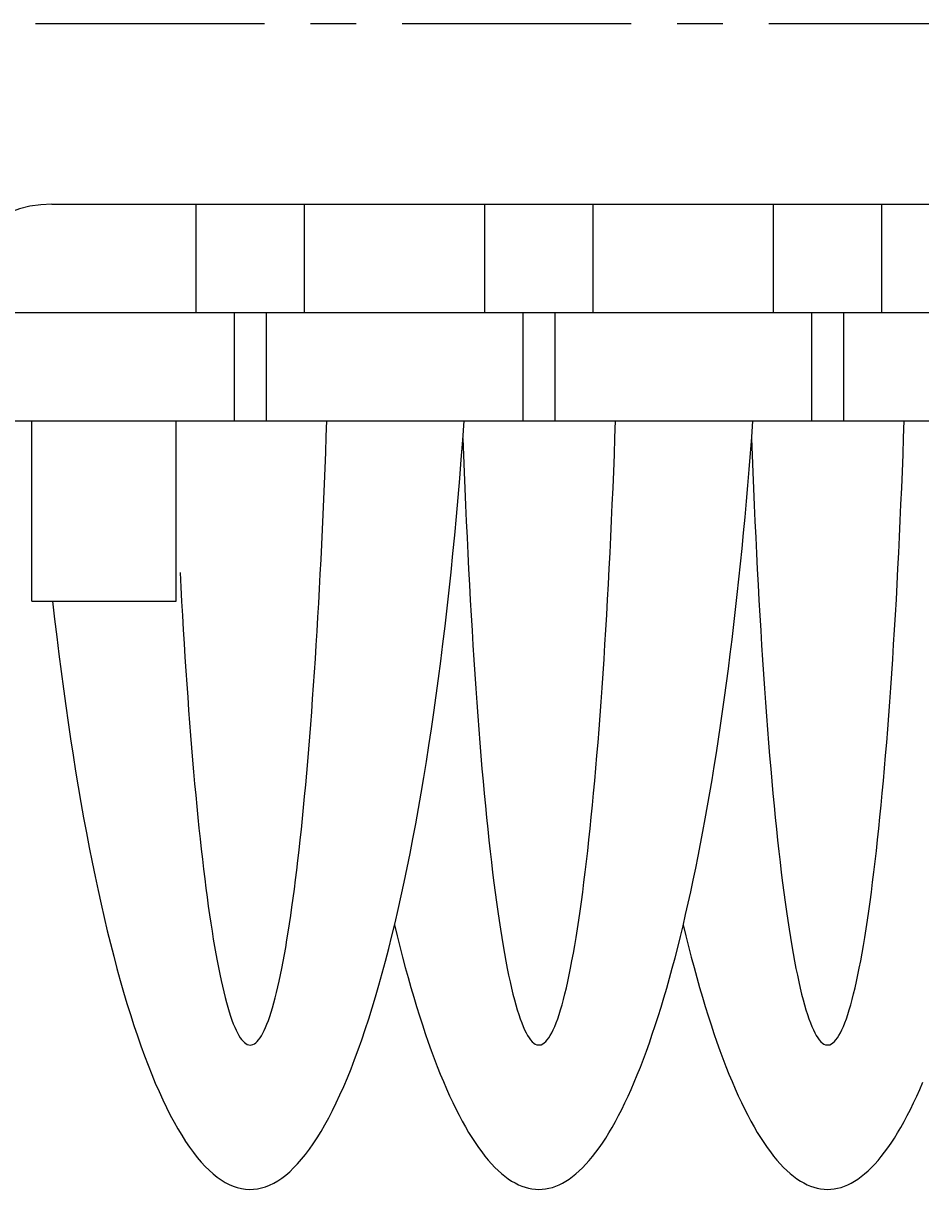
# Model space of a CAD drawing. Extents: x -88 to 327, y 165 to 311.
# Tile 3 of 14: x -64 to -39, y 223 to 255. Entities that reach past the tile are written whole.
import ezdxf

# ---------------------------------------------------------------- set-up
doc = ezdxf.new("R2010")
doc.units = 0
doc.header["$LTSCALE"] = 0.2
doc.linetypes.add('CENTER', pattern=[50.8, 31.75, -6.35, 6.35, -6.35])
doc.layers.get('0').update_dxf_attribs({"linetype": 'CONTINUOUS'})
doc.layers.get('DEFPOINTS').update_dxf_attribs({"linetype": 'CONTINUOUS'})
doc.layers.add('18-0-CON', color=3, linetype='CONTINUOUS')
doc.styles.add('DIMENSION', font='isocp.shx', dxfattribs={"bigfont": 'bigfont.shx'})
doc.dimstyles.get("Standard").update_dxf_attribs({"dimtxt": 0.18, "dimasz": 0.18, "dimexe": 0.18, "dimexo": 0.0625, "dimgap": 0.09, "dimtad": 0, "dimtih": 1, "dimtoh": 1, "dimzin": 0, "dimcen": 0.09, "dimazin": 3, "dimtfac": 1, "dimtofl": 0, "dimtmove": 0, "dimatfit": 3})

# ---------------------------------------------------------------- blocks, each defined once
blk = doc.blocks.new('_OPEN30')
at = {"color": 0, "linetype": 'BYBLOCK'}
for p, q in [((-1, 0.268), (0, 0)), ((0, 0), (-1, -0.268)), ((0, 0), (-1, 0))]:
    blk.add_line(p, q, dxfattribs=at)
blk = doc.blocks.new('*U48')
at = {"color": 0, "style": 'DIMENSION'}
blk.add_text('130', height=4.5, dxfattribs=at).set_placement((-26.026, 205.5))
blk = doc.blocks.new('*D47')
at = {"color": 0}
for p, q in [((-86.749, 251.903), (-86.749, 203)), ((43.251, 251.903), (43.251, 203)), ((-83.749, 205), (40.251, 205))]:
    blk.add_line(p, q, dxfattribs=at)
at = {"layer": 'DEFPOINTS', "color": 0}
for p in [(-86.749, 252.403), (43.251, 252.403), (43.251, 205)]:
    blk.add_point(p, dxfattribs=at)
at = {"color": 0, "xscale": 3, "yscale": 3, "zscale": 3, "rotation": 180}
blk.add_blockref('_OPEN30', (-86.749, 205), dxfattribs=at)
at = {"color": 0, "xscale": 3, "yscale": 3, "zscale": 3}
blk.add_blockref('_OPEN30', (43.251, 205), dxfattribs=at)
at = {"layer": '18-0-CON'}
blk.add_blockref('*U48', (0, 0), dxfattribs=at)
blk = doc.blocks.new('*U50')
at = {"color": 0, "style": 'DIMENSION'}
blk.add_text('114.3', height=4.5, dxfattribs=at).set_placement((-27.992, 215.5))
blk = doc.blocks.new('*D49')
at = {"color": 0}
for p, q in [((-78.749, 249.603), (-78.749, 213)), ((35.551, 249.603), (35.551, 213)), ((-75.749, 215), (32.551, 215))]:
    blk.add_line(p, q, dxfattribs=at)
at = {"layer": 'DEFPOINTS', "color": 0}
for p in [(-78.749, 250.103), (35.551, 250.103), (35.551, 215)]:
    blk.add_point(p, dxfattribs=at)
at = {"color": 0, "xscale": 3, "yscale": 3, "zscale": 3, "rotation": 180}
blk.add_blockref('_OPEN30', (-78.749, 215), dxfattribs=at)
at = {"color": 0, "xscale": 3, "yscale": 3, "zscale": 3}
blk.add_blockref('_OPEN30', (35.551, 215), dxfattribs=at)
at = {"layer": '18-0-CON'}
blk.add_blockref('*U50', (0, 0), dxfattribs=at)

msp = doc.modelspace()

# ---------------------------------------------------------------- linework, layer by layer
at = {"color": 0, "linetype": 'CENTER'}
msp.add_line((44.251, 255.403), (-87.749, 255.403), dxfattribs=at)
for p, q in [((-63.249, 250.403), (-21.749, 250.403)), ((-59.249, 247.403), (-59.249, 250.403)), ((-56.249, 247.403), (-56.249, 250.403)), ((-51.249, 247.403), (-51.249, 250.403)), ((-48.249, 247.403), (-48.249, 250.403)), ((-43.249, 247.403), (-43.249, 250.403)), ((-40.249, 247.403), (-40.249, 250.403)), ((-66.249, 247.403), (-21.749, 247.403)), ((-58.193, 247.403), (-58.193, 244.403)), ((-57.304, 247.403), (-57.304, 244.403)), ((-50.193, 247.403), (-50.193, 244.403)), ((-49.304, 247.403), (-49.304, 244.403)), ((-42.193, 247.403), (-42.193, 244.403)), ((-41.304, 247.403), (-41.304, 244.403)), ((-76.749, 244.403), (-21.749, 244.403)), ((-63.804, 239.403), (-63.804, 244.403)), ((-59.804, 239.403), (-59.804, 244.403)), ((-63.804, 239.403), (-59.804, 239.403))]:
    msp.add_line(p, q)
for points in [[(-63.226, 239.403, 0), (-63.17, 238.906, 0), (-63.112, 238.415, 0), (-63.052, 237.929, 0), (-62.99, 237.449, 0), (-62.927, 236.975, 0), (-62.863, 236.506, 0), (-62.796, 236.043, 0), (-62.728, 235.586, 0), (-62.659, 235.136, 0), (-62.587, 234.692, 0), (-62.515, 234.255, 0), (-62.441, 233.824, 0), (-62.365, 233.4, 0), (-62.288, 232.983, 0), (-62.209, 232.573, 0), (-62.13, 232.171, 0), (-62.048, 231.775, 0), (-61.965, 231.388, 0), (-61.882, 231.007, 0), (-61.796, 230.635, 0), (-61.71, 230.27, 0), (-61.622, 229.913, 0), (-61.533, 229.565, 0), (-61.442, 229.224, 0), (-61.351, 228.892, 0), (-61.258, 228.568, 0), (-61.165, 228.253, 0), (-61.07, 227.946, 0), (-60.974, 227.648, 0), (-60.877, 227.358, 0), (-60.779, 227.078, 0), (-60.681, 226.806, 0), (-60.581, 226.544, 0), (-60.48, 226.29, 0), (-60.379, 226.046, 0), (-60.276, 225.811, 0), (-60.173, 225.586, 0), (-60.069, 225.37, 0), (-59.965, 225.163, 0), (-59.86, 224.966, 0), (-59.754, 224.779, 0), (-59.647, 224.601, 0), (-59.54, 224.433, 0), (-59.432, 224.275, 0), (-59.324, 224.126, 0), (-59.215, 223.988, 0), (-59.106, 223.859, 0), (-58.996, 223.741, 0), (-58.886, 223.632, 0), (-58.775, 223.534, 0), (-58.665, 223.445, 0), (-58.554, 223.367, 0), (-58.442, 223.298, 0), (-58.331, 223.24, 0), (-58.219, 223.192, 0), (-58.107, 223.155, 0), (-57.995, 223.127, 0), (-57.883, 223.11, 0), (-57.771, 223.103, 0), (-57.659, 223.106, 0), (-57.547, 223.119, 0), (-57.435, 223.143, 0), (-57.323, 223.176, 0), (-57.211, 223.22, 0), (-57.099, 223.274, 0), (-56.988, 223.338, 0), (-56.877, 223.413, 0), (-56.766, 223.497, 0), (-56.655, 223.592, 0), (-56.545, 223.696, 0), (-56.435, 223.811, 0), (-56.326, 223.936, 0), (-56.217, 224.07, 0), (-56.108, 224.215, 0), (-56, 224.369, 0), (-55.893, 224.533, 0), (-55.786, 224.707, 0), (-55.68, 224.891, 0), (-55.574, 225.084, 0), (-55.469, 225.287, 0), (-55.365, 225.499, 0), (-55.262, 225.721, 0), (-55.159, 225.952, 0), (-55.057, 226.192, 0), (-54.956, 226.442, 0), (-54.856, 226.701, 0), (-54.757, 226.969, 0), (-54.659, 227.246, 0), (-54.562, 227.532, 0), (-54.466, 227.826, 0), (-54.37, 228.13, 0), (-54.276, 228.442, 0), (-54.183, 228.762, 0), (-54.091, 229.091, 0), (-54.001, 229.428, 0), (-53.911, 229.774, 0), (-53.823, 230.127, 0), (-53.736, 230.489, 0), (-53.65, 230.858, 0), (-53.565, 231.236, 0), (-53.482, 231.62, 0), (-53.4, 232.013, 0), (-53.32, 232.412, 0), (-53.24, 232.819, 0), (-53.163, 233.234, 0), (-53.087, 233.655, 0), (-53.012, 234.083, 0), (-52.939, 234.518, 0), (-52.867, 234.959, 0), (-52.797, 235.407, 0), (-52.728, 235.861, 0), (-52.661, 236.321, 0), (-52.596, 236.788, 0), (-52.532, 237.26, 0), (-52.47, 237.738, 0), (-52.409, 238.221, 0), (-52.35, 238.71, 0), (-52.293, 239.205, 0), (-52.238, 239.704, 0), (-52.184, 240.208, 0), (-52.133, 240.718, 0), (-52.083, 241.231, 0), (-52.034, 241.75, 0), (-51.988, 242.272, 0), (-51.943, 242.799, 0), (-51.9, 243.33, 0), (-51.859, 243.864, 0), (-51.82, 244.403, 0)], [(-59.693, 240.196, 0), (-59.672, 239.793, 0), (-59.65, 239.394, 0), (-59.627, 239, 0), (-59.605, 238.61, 0), (-59.581, 238.226, 0), (-59.557, 237.846, 0), (-59.532, 237.471, 0), (-59.507, 237.102, 0), (-59.482, 236.738, 0), (-59.456, 236.379, 0), (-59.429, 236.026, 0), (-59.402, 235.678, 0), (-59.374, 235.336, 0), (-59.346, 235, 0), (-59.318, 234.669, 0), (-59.289, 234.345, 0), (-59.26, 234.027, 0), (-59.23, 233.715, 0), (-59.2, 233.409, 0), (-59.169, 233.11, 0), (-59.138, 232.817, 0), (-59.106, 232.53, 0), (-59.075, 232.25, 0), (-59.042, 231.977, 0), (-59.01, 231.711, 0), (-58.977, 231.451, 0), (-58.943, 231.198, 0), (-58.91, 230.953, 0), (-58.876, 230.714, 0), (-58.841, 230.482, 0), (-58.807, 230.258, 0), (-58.772, 230.041, 0), (-58.736, 229.831, 0), (-58.701, 229.629, 0), (-58.665, 229.434, 0), (-58.629, 229.247, 0), (-58.593, 229.067, 0), (-58.556, 228.895, 0), (-58.519, 228.73, 0), (-58.482, 228.573, 0), (-58.445, 228.424, 0), (-58.408, 228.283, 0), (-58.37, 228.149, 0), (-58.332, 228.024, 0), (-58.294, 227.906, 0), (-58.256, 227.796, 0), (-58.218, 227.694, 0), (-58.179, 227.6, 0), (-58.141, 227.515, 0), (-58.102, 227.437, 0), (-58.063, 227.367, 0), (-58.025, 227.306, 0), (-57.986, 227.252, 0), (-57.947, 227.207, 0), (-57.907, 227.17, 0), (-57.868, 227.141, 0), (-57.829, 227.12, 0), (-57.79, 227.107, 0), (-57.751, 227.103, 0), (-57.712, 227.106, 0), (-57.673, 227.118, 0), (-57.633, 227.138, 0), (-57.594, 227.166, 0), (-57.555, 227.202, 0), (-57.516, 227.247, 0), (-57.477, 227.299, 0), (-57.438, 227.36, 0), (-57.4, 227.429, 0), (-57.361, 227.506, 0), (-57.322, 227.591, 0), (-57.284, 227.684, 0), (-57.246, 227.784, 0), (-57.208, 227.893, 0), (-57.169, 228.01, 0), (-57.132, 228.135, 0), (-57.094, 228.268, 0), (-57.056, 228.408, 0), (-57.019, 228.556, 0), (-56.982, 228.712, 0), (-56.945, 228.876, 0), (-56.909, 229.048, 0), (-56.872, 229.227, 0), (-56.836, 229.413, 0), (-56.8, 229.607, 0), (-56.765, 229.809, 0), (-56.73, 230.018, 0), (-56.695, 230.234, 0), (-56.66, 230.457, 0), (-56.626, 230.688, 0), (-56.592, 230.926, 0), (-56.558, 231.171, 0), (-56.524, 231.423, 0), (-56.491, 231.682, 0), (-56.459, 231.947, 0), (-56.426, 232.22, 0), (-56.395, 232.499, 0), (-56.363, 232.785, 0), (-56.332, 233.077, 0), (-56.301, 233.376, 0), (-56.271, 233.681, 0), (-56.241, 233.992, 0), (-56.212, 234.31, 0), (-56.183, 234.633, 0), (-56.154, 234.963, 0), (-56.126, 235.298, 0), (-56.099, 235.64, 0), (-56.071, 235.987, 0), (-56.045, 236.34, 0), (-56.019, 236.698, 0), (-55.993, 237.061, 0), (-55.968, 237.43, 0), (-55.943, 237.804, 0), (-55.919, 238.183, 0), (-55.895, 238.567, 0), (-55.873, 238.956, 0), (-55.85, 239.35, 0), (-55.828, 239.748, 0), (-55.807, 240.151, 0), (-55.786, 240.559, 0), (-55.766, 240.97, 0), (-55.746, 241.386, 0), (-55.727, 241.806, 0), (-55.708, 242.229, 0), (-55.69, 242.657, 0), (-55.673, 243.088, 0), (-55.656, 243.523, 0), (-55.64, 243.961, 0), (-55.624, 244.403, 0)], [(-53.749, 230.433, 0), (-53.675, 230.13, 0), (-53.602, 229.833, 0), (-53.526, 229.541, 0), (-53.451, 229.255, 0), (-53.374, 228.975, 0), (-53.297, 228.701, 0), (-53.219, 228.433, 0), (-53.14, 228.17, 0), (-53.06, 227.914, 0), (-52.979, 227.664, 0), (-52.898, 227.42, 0), (-52.816, 227.183, 0), (-52.734, 226.951, 0), (-52.651, 226.726, 0), (-52.567, 226.507, 0), (-52.482, 226.295, 0), (-52.397, 226.09, 0), (-52.311, 225.89, 0), (-52.225, 225.698, 0), (-52.138, 225.512, 0), (-52.051, 225.332, 0), (-51.963, 225.16, 0), (-51.875, 224.994, 0), (-51.786, 224.835, 0), (-51.697, 224.682, 0), (-51.607, 224.537, 0), (-51.517, 224.398, 0), (-51.426, 224.266, 0), (-51.335, 224.142, 0), (-51.244, 224.024, 0), (-51.152, 223.913, 0), (-51.06, 223.809, 0), (-50.968, 223.712, 0), (-50.876, 223.623, 0), (-50.783, 223.54, 0), (-50.69, 223.465, 0), (-50.597, 223.396, 0), (-50.504, 223.335, 0), (-50.41, 223.281, 0), (-50.316, 223.234, 0), (-50.223, 223.194, 0), (-50.129, 223.161, 0), (-50.035, 223.136, 0), (-49.941, 223.118, 0), (-49.847, 223.106, 0), (-49.753, 223.103, 0), (-49.658, 223.106, 0), (-49.564, 223.116, 0), (-49.47, 223.134, 0), (-49.376, 223.159, 0), (-49.282, 223.191, 0), (-49.189, 223.23, 0), (-49.095, 223.277, 0), (-49.001, 223.33, 0), (-48.908, 223.391, 0), (-48.815, 223.459, 0), (-48.722, 223.534, 0), (-48.629, 223.616, 0), (-48.537, 223.705, 0), (-48.444, 223.801, 0), (-48.352, 223.904, 0), (-48.261, 224.015, 0), (-48.17, 224.132, 0), (-48.079, 224.256, 0), (-47.988, 224.387, 0), (-47.898, 224.525, 0), (-47.808, 224.67, 0), (-47.719, 224.822, 0), (-47.63, 224.981, 0), (-47.542, 225.146, 0), (-47.454, 225.318, 0), (-47.366, 225.497, 0), (-47.279, 225.682, 0), (-47.193, 225.874, 0), (-47.107, 226.073, 0), (-47.022, 226.278, 0), (-46.938, 226.49, 0), (-46.854, 226.708, 0), (-46.77, 226.933, 0), (-46.688, 227.164, 0), (-46.606, 227.401, 0), (-46.525, 227.644, 0), (-46.444, 227.894, 0), (-46.364, 228.149, 0), (-46.285, 228.411, 0), (-46.207, 228.679, 0), (-46.13, 228.953, 0), (-46.053, 229.232, 0), (-45.977, 229.518, 0), (-45.902, 229.809, 0), (-45.828, 230.106, 0), (-45.755, 230.409, 0), (-45.682, 230.717, 0), (-45.611, 231.03, 0), (-45.54, 231.349, 0), (-45.471, 231.674, 0), (-45.402, 232.004, 0), (-45.334, 232.338, 0), (-45.268, 232.679, 0), (-45.202, 233.024, 0), (-45.137, 233.374, 0), (-45.074, 233.729, 0), (-45.011, 234.089, 0), (-44.949, 234.453, 0), (-44.889, 234.823, 0), (-44.829, 235.196, 0), (-44.771, 235.575, 0), (-44.714, 235.957, 0), (-44.658, 236.345, 0), (-44.603, 236.736, 0), (-44.549, 237.131, 0), (-44.496, 237.531, 0), (-44.445, 237.935, 0), (-44.394, 238.342, 0), (-44.345, 238.753, 0), (-44.297, 239.168, 0), (-44.251, 239.587, 0), (-44.205, 240.009, 0), (-44.161, 240.434, 0), (-44.118, 240.863, 0), (-44.076, 241.295, 0), (-44.036, 241.731, 0), (-43.997, 242.169, 0), (-43.959, 242.61, 0), (-43.922, 243.054, 0), (-43.887, 243.501, 0), (-43.853, 243.95, 0), (-43.82, 244.403, 0)], [(-51.856, 243.912, 0), (-51.838, 243.444, 0), (-51.82, 242.98, 0), (-51.802, 242.521, 0), (-51.782, 242.065, 0), (-51.762, 241.614, 0), (-51.741, 241.168, 0), (-51.72, 240.726, 0), (-51.698, 240.289, 0), (-51.675, 239.857, 0), (-51.652, 239.43, 0), (-51.628, 239.009, 0), (-51.603, 238.593, 0), (-51.578, 238.182, 0), (-51.553, 237.777, 0), (-51.526, 237.378, 0), (-51.499, 236.985, 0), (-51.472, 236.598, 0), (-51.444, 236.217, 0), (-51.415, 235.842, 0), (-51.386, 235.474, 0), (-51.356, 235.112, 0), (-51.326, 234.758, 0), (-51.295, 234.41, 0), (-51.264, 234.068, 0), (-51.232, 233.734, 0), (-51.2, 233.407, 0), (-51.167, 233.088, 0), (-51.133, 232.775, 0), (-51.1, 232.47, 0), (-51.066, 232.173, 0), (-51.031, 231.883, 0), (-50.996, 231.601, 0), (-50.961, 231.327, 0), (-50.925, 231.061, 0), (-50.889, 230.803, 0), (-50.852, 230.553, 0), (-50.815, 230.311, 0), (-50.778, 230.078, 0), (-50.74, 229.853, 0), (-50.702, 229.636, 0), (-50.664, 229.428, 0), (-50.625, 229.228, 0), (-50.587, 229.037, 0), (-50.547, 228.855, 0), (-50.508, 228.681, 0), (-50.468, 228.516, 0), (-50.428, 228.36, 0), (-50.388, 228.213, 0), (-50.348, 228.075, 0), (-50.307, 227.946, 0), (-50.267, 227.826, 0), (-50.226, 227.715, 0), (-50.185, 227.613, 0), (-50.144, 227.521, 0), (-50.102, 227.437, 0), (-50.061, 227.363, 0), (-50.019, 227.298, 0), (-49.978, 227.243, 0), (-49.936, 227.196, 0), (-49.894, 227.159, 0), (-49.852, 227.131, 0), (-49.811, 227.113, 0), (-49.769, 227.104, 0), (-49.727, 227.104, 0), (-49.685, 227.113, 0), (-49.643, 227.132, 0), (-49.602, 227.16, 0), (-49.56, 227.198, 0), (-49.518, 227.245, 0), (-49.476, 227.301, 0), (-49.435, 227.366, 0), (-49.394, 227.441, 0), (-49.352, 227.524, 0), (-49.311, 227.617, 0), (-49.27, 227.719, 0), (-49.229, 227.831, 0), (-49.188, 227.951, 0), (-49.148, 228.081, 0), (-49.108, 228.219, 0), (-49.067, 228.366, 0), (-49.028, 228.523, 0), (-48.988, 228.688, 0), (-48.949, 228.862, 0), (-48.909, 229.045, 0), (-48.87, 229.236, 0), (-48.832, 229.436, 0), (-48.794, 229.645, 0), (-48.756, 229.862, 0), (-48.718, 230.087, 0), (-48.681, 230.321, 0), (-48.644, 230.563, 0), (-48.607, 230.814, 0), (-48.571, 231.072, 0), (-48.535, 231.338, 0), (-48.5, 231.613, 0), (-48.465, 231.895, 0), (-48.431, 232.185, 0), (-48.396, 232.483, 0), (-48.363, 232.788, 0), (-48.329, 233.101, 0), (-48.297, 233.421, 0), (-48.264, 233.748, 0), (-48.233, 234.082, 0), (-48.201, 234.424, 0), (-48.171, 234.772, 0), (-48.14, 235.127, 0), (-48.111, 235.489, 0), (-48.081, 235.857, 0), (-48.053, 236.232, 0), (-48.025, 236.613, 0), (-47.997, 237.001, 0), (-47.97, 237.394, 0), (-47.944, 237.793, 0), (-47.918, 238.199, 0), (-47.893, 238.609, 0), (-47.868, 239.026, 0), (-47.844, 239.448, 0), (-47.821, 239.875, 0), (-47.799, 240.307, 0), (-47.777, 240.744, 0), (-47.755, 241.186, 0), (-47.734, 241.633, 0), (-47.715, 242.084, 0), (-47.695, 242.539, 0), (-47.676, 242.999, 0), (-47.658, 243.463, 0), (-47.641, 243.931, 0), (-47.624, 244.403, 0)], [(-43.856, 243.912, 0), (-43.838, 243.444, 0), (-43.82, 242.98, 0), (-43.802, 242.521, 0), (-43.782, 242.065, 0), (-43.762, 241.614, 0), (-43.741, 241.168, 0), (-43.72, 240.726, 0), (-43.698, 240.289, 0), (-43.675, 239.857, 0), (-43.652, 239.43, 0), (-43.628, 239.009, 0), (-43.603, 238.593, 0), (-43.578, 238.182, 0), (-43.553, 237.777, 0), (-43.526, 237.378, 0), (-43.499, 236.985, 0), (-43.472, 236.598, 0), (-43.444, 236.217, 0), (-43.415, 235.842, 0), (-43.386, 235.474, 0), (-43.356, 235.112, 0), (-43.326, 234.758, 0), (-43.295, 234.41, 0), (-43.264, 234.068, 0), (-43.232, 233.734, 0), (-43.2, 233.407, 0), (-43.167, 233.088, 0), (-43.133, 232.775, 0), (-43.1, 232.47, 0), (-43.066, 232.173, 0), (-43.031, 231.883, 0), (-42.996, 231.601, 0), (-42.961, 231.327, 0), (-42.925, 231.061, 0), (-42.889, 230.803, 0), (-42.852, 230.553, 0), (-42.815, 230.311, 0), (-42.778, 230.078, 0), (-42.74, 229.853, 0), (-42.702, 229.636, 0), (-42.664, 229.428, 0), (-42.625, 229.228, 0), (-42.587, 229.037, 0), (-42.547, 228.855, 0), (-42.508, 228.681, 0), (-42.468, 228.516, 0), (-42.428, 228.36, 0), (-42.388, 228.213, 0), (-42.348, 228.075, 0), (-42.307, 227.946, 0), (-42.267, 227.826, 0), (-42.226, 227.715, 0), (-42.185, 227.613, 0), (-42.144, 227.521, 0), (-42.102, 227.437, 0), (-42.061, 227.363, 0), (-42.019, 227.298, 0), (-41.978, 227.243, 0), (-41.936, 227.196, 0), (-41.894, 227.159, 0), (-41.852, 227.131, 0), (-41.811, 227.113, 0), (-41.769, 227.104, 0), (-41.727, 227.104, 0), (-41.685, 227.113, 0), (-41.643, 227.132, 0), (-41.602, 227.16, 0), (-41.56, 227.198, 0), (-41.518, 227.245, 0), (-41.476, 227.301, 0), (-41.435, 227.366, 0), (-41.394, 227.441, 0), (-41.352, 227.524, 0), (-41.311, 227.617, 0), (-41.27, 227.719, 0), (-41.229, 227.831, 0), (-41.188, 227.951, 0), (-41.148, 228.081, 0), (-41.108, 228.219, 0), (-41.067, 228.366, 0), (-41.028, 228.523, 0), (-40.988, 228.688, 0), (-40.949, 228.862, 0), (-40.909, 229.045, 0), (-40.87, 229.236, 0), (-40.832, 229.436, 0), (-40.794, 229.645, 0), (-40.756, 229.862, 0), (-40.718, 230.087, 0), (-40.681, 230.321, 0), (-40.644, 230.563, 0), (-40.607, 230.814, 0), (-40.571, 231.072, 0), (-40.535, 231.338, 0), (-40.5, 231.613, 0), (-40.465, 231.895, 0), (-40.431, 232.185, 0), (-40.396, 232.483, 0), (-40.363, 232.788, 0), (-40.329, 233.101, 0), (-40.297, 233.421, 0), (-40.264, 233.748, 0), (-40.233, 234.082, 0), (-40.201, 234.424, 0), (-40.171, 234.772, 0), (-40.14, 235.127, 0), (-40.111, 235.489, 0), (-40.081, 235.857, 0), (-40.053, 236.232, 0), (-40.025, 236.613, 0), (-39.997, 237.001, 0), (-39.97, 237.394, 0), (-39.944, 237.793, 0), (-39.918, 238.199, 0), (-39.893, 238.609, 0), (-39.868, 239.026, 0), (-39.844, 239.448, 0), (-39.821, 239.875, 0), (-39.799, 240.307, 0), (-39.777, 240.744, 0), (-39.755, 241.186, 0), (-39.734, 241.633, 0), (-39.715, 242.084, 0), (-39.695, 242.539, 0), (-39.676, 242.999, 0), (-39.658, 243.463, 0), (-39.641, 243.931, 0), (-39.624, 244.403, 0)], [(-45.749, 230.433, 0), (-45.675, 230.13, 0), (-45.602, 229.833, 0), (-45.526, 229.541, 0), (-45.451, 229.255, 0), (-45.374, 228.975, 0), (-45.297, 228.701, 0), (-45.219, 228.433, 0), (-45.14, 228.17, 0), (-45.06, 227.914, 0), (-44.979, 227.664, 0), (-44.898, 227.42, 0), (-44.816, 227.183, 0), (-44.734, 226.951, 0), (-44.651, 226.726, 0), (-44.567, 226.507, 0), (-44.482, 226.295, 0), (-44.397, 226.09, 0), (-44.311, 225.89, 0), (-44.225, 225.698, 0), (-44.138, 225.512, 0), (-44.051, 225.332, 0), (-43.963, 225.16, 0), (-43.875, 224.994, 0), (-43.786, 224.835, 0), (-43.697, 224.682, 0), (-43.607, 224.537, 0), (-43.517, 224.398, 0), (-43.426, 224.266, 0), (-43.335, 224.142, 0), (-43.244, 224.024, 0), (-43.152, 223.913, 0), (-43.06, 223.809, 0), (-42.968, 223.712, 0), (-42.876, 223.623, 0), (-42.783, 223.54, 0), (-42.69, 223.465, 0), (-42.597, 223.396, 0), (-42.504, 223.335, 0), (-42.41, 223.281, 0), (-42.316, 223.234, 0), (-42.223, 223.194, 0), (-42.129, 223.161, 0), (-42.035, 223.136, 0), (-41.941, 223.118, 0), (-41.847, 223.106, 0), (-41.753, 223.103, 0), (-41.658, 223.106, 0), (-41.564, 223.116, 0), (-41.47, 223.134, 0), (-41.376, 223.159, 0), (-41.282, 223.191, 0), (-41.189, 223.23, 0), (-41.095, 223.277, 0), (-41.001, 223.33, 0), (-40.908, 223.391, 0), (-40.815, 223.459, 0), (-40.722, 223.534, 0), (-40.629, 223.616, 0), (-40.537, 223.705, 0), (-40.444, 223.801, 0), (-40.352, 223.904, 0), (-40.261, 224.015, 0), (-40.17, 224.132, 0), (-40.079, 224.256, 0), (-39.988, 224.387, 0), (-39.898, 224.525, 0), (-39.808, 224.67, 0), (-39.719, 224.822, 0), (-39.63, 224.981, 0), (-39.542, 225.146, 0), (-39.454, 225.318, 0), (-39.366, 225.497, 0), (-39.279, 225.682, 0), (-39.193, 225.874, 0), (-39.107, 226.073, 0)]]:
    msp.add_polyline3d(points)
msp.add_arc((-63.249, 247.403), 3, 90, 180)

# ---------------------------------------------------------------- dimensions: what is measured, and where the dimension line sits
at = {"color": 0}
for base, p1, p2, picture, middle in [((43.251, 205), (-86.749, 252.403), (43.251, 252.403), '*D47', (-21.749, 207.75)), ((35.551, 215), (-78.749, 250.103), (35.551, 250.103), '*D49', (-21.599, 217.75))]:
    dim = msp.add_linear_dim(base=base, p1=p1, p2=p2, dimstyle='Standard', override={"dimscale": 1, "dimclrd": 0, "dimclre": 0, "dimclrt": 0, "dimtol": 0, "dimtp": 0.1, "dimtm": 0}, dxfattribs=at)
    dim.commit()
    dim.dimension.update_dxf_attribs({"geometry": picture, "text_midpoint": middle})

doc.saveas('drawing.dxf')
